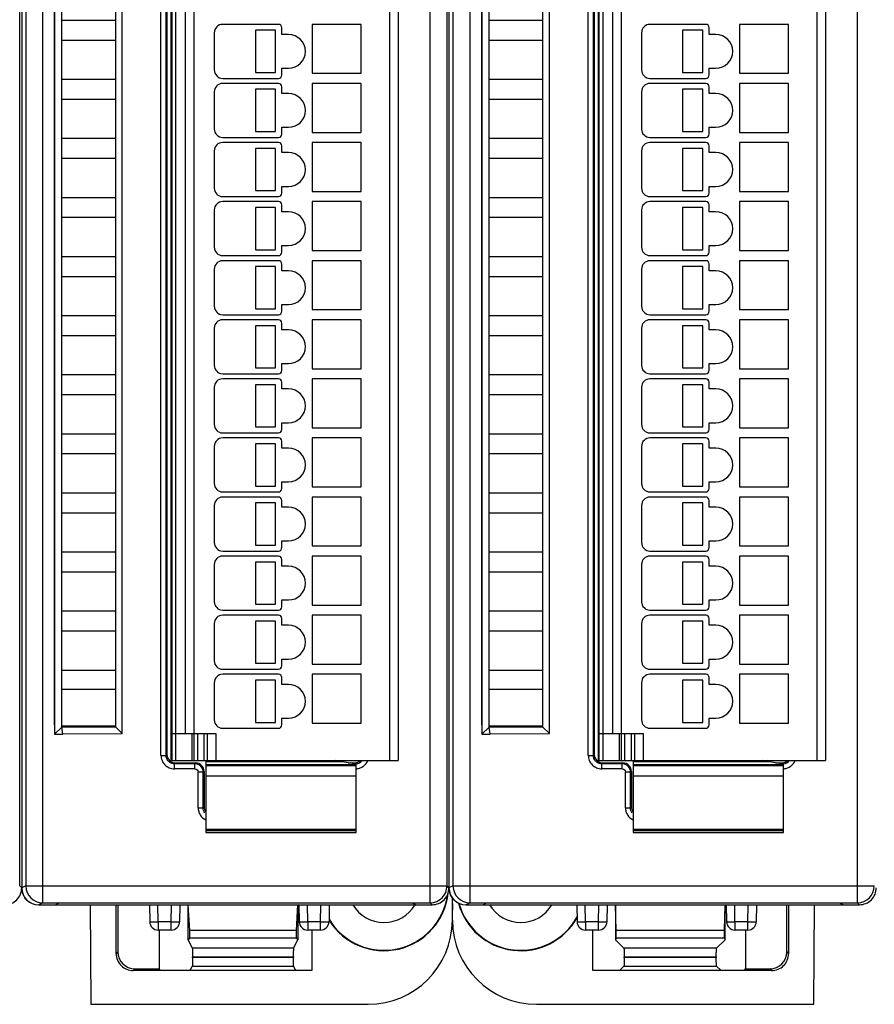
# Model space of a CAD drawing. Header units: millimetres. Extents: x 0 to 841, y 0 to 594.
# Tile 101 of 237: x 405 to 456, y 259 to 317. Entities that reach past the tile are written whole.
import ezdxf

# ---------------------------------------------------------------- set-up
doc = ezdxf.new("R2010")
doc.units = ezdxf.units.MM
doc.header["$LTSCALE"] = 46.255
doc.layers.get('0').update_dxf_attribs({"linetype": 'CONTINUOUS'})
doc.layers.add('1', color=7, linetype='CONTINUOUS')

msp = doc.modelspace()

# ---------------------------------------------------------------- linework, layer by layer
at = {"color": 9, "linetype": 'CONTINUOUS'}
for p, q in [((406.75431, 354.59619), (406.75431, 264.83197)), ((429.70066, 264.83197), (429.70066, 354.59619)), ((432.05431, 354.59619), (432.05431, 264.83197)), ((455.00066, 264.83197), (455.00066, 354.59619)), ((405.75446, 353.59623), (405.75446, 265.83193)), ((431.05446, 353.59623), (431.05446, 265.83193)), ((414.61851, 346.46408), (414.61851, 273.26408)), ((427.31851, 273.26408), (427.31851, 346.46408)), ((439.91851, 346.46408), (439.91851, 273.26408)), ((452.61851, 273.26408), (452.61851, 346.46408)), ((413.76595, 273.56103), (413.76595, 345.86713)), ((414.06577, 273.56103), (414.06577, 345.86713)), ((439.06595, 273.56103), (439.06595, 345.86713)), ((439.36577, 273.56103), (439.36577, 345.86713)), ((415.71851, 344.86408), (415.71851, 274.86408)), ((441.01851, 344.86408), (441.01851, 274.86408)), ((415.61851, 273.26408), (415.61851, 274.86408)), ((415.91851, 274.86408), (415.91851, 273.26408)), ((416.31851, 273.26408), (416.31851, 274.86408)), ((417.01851, 274.86408), (417.01851, 273.26408)), ((440.91851, 273.26408), (440.91851, 274.86408)), ((441.21851, 274.86408), (441.21851, 273.26408)), ((441.61851, 273.26408), (441.61851, 274.86408)), ((442.31851, 274.86408), (442.31851, 273.26408)), ((413.76595, 273.56103), (414.06577, 273.56103)), ((414.06577, 273.56103), (414.11851, 273.61377)), ((439.06595, 273.56103), (439.36577, 273.56103)), ((439.36577, 273.56103), (439.41851, 273.61377)), ((414.61821, 273.11408), (414.56546, 273.06133)), ((414.56546, 272.76151), (414.56546, 273.06133)), ((415.76607, 273.06133), (414.56546, 273.06133)), ((415.76607, 273.06133), (415.81882, 273.11408)), ((415.76607, 272.76151), (415.76607, 273.06133)), ((416.41851, 273.01106), (425.31851, 273.01106)), ((425.27156, 273.06133), (425.1833, 273.06133)), ((425.21882, 273.11408), (425.27156, 273.06133)), ((425.27156, 273.04768), (425.27156, 273.06133)), ((439.91821, 273.11408), (439.86546, 273.06133)), ((439.86546, 272.76151), (439.86546, 273.06133)), ((441.06607, 273.06133), (439.86546, 273.06133)), ((441.06607, 273.06133), (441.11882, 273.11408)), ((441.06607, 272.76151), (441.06607, 273.06133)), ((441.71851, 273.01106), (450.61851, 273.01106)), ((450.57156, 273.06133), (450.4833, 273.06133)), ((450.51882, 273.11408), (450.57156, 273.06133)), ((450.57156, 273.04768), (450.57156, 273.06133)), ((415.76607, 272.76151), (414.56546, 272.76151)), ((415.96595, 270.46103), (415.96595, 272.56164)), ((416.26577, 272.56164), (415.96595, 272.56164)), ((416.31851, 272.61438), (416.26577, 272.56164)), ((416.26577, 270.46103), (416.26577, 272.56164)), ((441.06607, 272.76151), (439.86546, 272.76151)), ((441.26595, 270.46103), (441.26595, 272.56164)), ((441.56577, 272.56164), (441.26595, 272.56164)), ((441.61851, 272.61438), (441.56577, 272.56164)), ((441.56577, 270.46103), (441.56577, 272.56164)), ((425.31851, 272.33465), (416.41851, 272.33465)), ((450.61851, 272.33465), (441.71851, 272.33465)), ((415.96595, 270.46103), (416.26577, 270.46103)), ((416.26577, 270.46103), (416.31851, 270.51377)), ((441.26595, 270.46103), (441.56577, 270.46103)), ((441.56577, 270.46103), (441.61851, 270.51377)), ((416.41851, 269.19409), (425.31851, 269.19409)), ((425.31851, 269.0809), (416.41851, 269.0809)), ((441.71851, 269.19409), (450.61851, 269.19409)), ((450.61851, 269.0809), (441.71851, 269.0809)), ((405.51851, 265.71403), (405.40063, 265.83199)), ((405.75446, 265.83193), (405.51851, 265.71396)), ((405.75446, 265.83193), (430.70063, 265.83193)), ((405.75462, 265.81448), (405.75454, 265.83193)), ((430.81851, 265.71403), (430.70063, 265.83199)), ((431.05446, 265.83193), (430.81851, 265.71396)), ((431.05446, 265.83193), (456.00063, 265.83193)), ((431.05462, 265.81448), (431.05454, 265.83193)), ((406.51851, 264.71408), (406.75431, 264.83197)), ((429.70066, 264.83197), (429.81856, 264.71408)), ((431.81851, 264.71408), (432.05431, 264.83197)), ((455.00066, 264.83197), (455.11856, 264.71408)), ((413.60308, 263.70572), (413.58541, 264.71408)), ((414.36786, 263.70572), (414.38546, 264.71408)), ((422.451, 263.70572), (422.43334, 264.71408)), ((423.21578, 263.70572), (423.23338, 264.71408)), ((438.90308, 263.70572), (438.88541, 264.71408)), ((439.66786, 263.70572), (439.68546, 264.71408)), ((447.751, 263.70572), (447.73334, 264.71408)), ((448.51578, 263.70572), (448.53338, 264.71408)), ((413.60302, 263.70572), (413.60302, 263.21408)), ((414.36786, 263.70572), (413.60308, 263.70572)), ((414.36788, 263.21408), (414.36788, 263.70572)), ((422.45095, 263.70572), (422.45095, 263.21408)), ((423.21578, 263.70572), (422.451, 263.70572)), ((423.2158, 263.21408), (423.2158, 263.70572)), ((438.90302, 263.70572), (438.90302, 263.21408)), ((439.66786, 263.70572), (438.90308, 263.70572)), ((439.66788, 263.21408), (439.66788, 263.70572)), ((447.75095, 263.70572), (447.75095, 263.21408)), ((448.51578, 263.70572), (447.751, 263.70572)), ((448.5158, 263.21408), (448.5158, 263.70572)), ((411.21851, 261.91823), (411.11375, 261.81347)), ((421.61511, 262.13093), (415.62192, 262.13093)), ((446.66155, 262.13093), (441.17547, 262.13093)), ((450.81851, 261.91823), (450.92328, 261.81347)), ((415.63034, 261.63014), (421.60669, 261.63267)), ((421.60669, 261.57703), (415.63034, 261.57539)), ((446.6447, 261.57766), (441.19232, 261.57429)), ((412.11314, 260.81408), (412.2179, 260.91884)), ((415.62192, 261.07659), (421.61511, 261.07659)), ((441.17547, 261.07659), (446.66155, 261.07659)), ((449.92388, 260.81408), (449.81912, 260.91884))]:
    msp.add_line(p, q, dxfattribs=at)
at = {"color": 7, "linetype": 'CONTINUOUS'}
for p, q in [((405.40063, 265.83199), (405.40063, 353.5962)), ((405.51851, 353.71409), (405.51851, 265.71403)), ((430.70063, 265.83199), (430.70063, 353.5962)), ((430.81851, 353.71409), (430.81851, 265.71403)), ((414.41851, 273.26408), (414.41851, 346.46408)), ((427.81851, 346.46408), (427.81851, 273.26408)), ((439.71851, 273.26408), (439.71851, 346.46408)), ((453.11851, 346.46408), (453.11851, 273.26408)), ((414.36851, 273.17951), (414.36851, 346.24865)), ((439.66851, 273.17951), (439.66851, 346.24865)), ((414.11851, 345.81438), (414.11851, 273.61377)), ((439.41851, 345.81438), (439.41851, 273.61377)), ((415.21851, 274.86408), (415.21851, 344.86408)), ((440.51851, 274.86408), (440.51851, 344.86408)), ((407.46851, 344.21165), (407.46851, 274.81893)), ((411.46851, 274.84771), (411.46851, 344.17872)), ((432.76851, 344.21165), (432.76851, 274.81893)), ((436.76851, 274.84771), (436.76851, 344.17872)), ((407.45566, 275.37622), (407.45566, 344.05194)), ((407.88866, 275.23422), (407.88851, 343.71408)), ((411.06437, 343.77803), (411.06437, 275.25185)), ((432.75566, 275.37622), (432.75566, 344.05194)), ((433.18866, 275.23422), (433.18851, 343.71408)), ((436.36437, 343.77803), (436.36437, 275.25185)), ((407.88851, 317.11408), (411.06451, 317.11408)), ((420.71851, 316.86408), (417.41851, 316.86408)), ((422.71851, 316.86408), (422.71851, 313.96408)), ((425.61851, 316.86408), (422.71851, 316.86408)), ((425.61851, 313.96408), (425.61851, 316.86408)), ((433.18851, 317.11408), (436.36451, 317.11408)), ((446.01851, 316.86408), (442.71851, 316.86408)), ((448.01851, 316.86408), (448.01851, 313.96408)), ((450.91851, 316.86408), (448.01851, 316.86408)), ((450.91851, 313.96408), (450.91851, 316.86408)), ((416.91851, 316.36408), (416.91851, 314.16408)), ((419.35382, 316.51408), (419.35382, 314.01408)), ((420.55382, 316.51408), (419.35382, 316.51408)), ((420.55382, 314.01408), (420.55382, 316.51408)), ((420.91851, 316.26408), (420.91851, 316.66408)), ((421.31851, 316.26408), (420.91851, 316.26408)), ((442.21851, 316.36408), (442.21851, 314.16408)), ((444.65382, 316.51408), (444.65382, 314.01408)), ((445.85382, 316.51408), (444.65382, 316.51408)), ((445.85382, 314.01408), (445.85382, 316.51408)), ((446.21851, 316.26408), (446.21851, 316.66408)), ((446.61851, 316.26408), (446.21851, 316.26408)), ((411.06451, 315.91408), (407.88851, 315.91408)), ((436.36451, 315.91408), (433.18851, 315.91408)), ((419.35382, 314.01408), (420.55382, 314.01408)), ((420.91851, 313.86408), (420.91851, 314.26408)), ((420.91851, 314.26408), (421.31851, 314.26408)), ((422.71851, 313.96408), (425.61851, 313.96408)), ((444.65382, 314.01408), (445.85382, 314.01408)), ((446.21851, 313.86408), (446.21851, 314.26408)), ((446.21851, 314.26408), (446.61851, 314.26408)), ((448.01851, 313.96408), (450.91851, 313.96408)), ((407.88851, 313.61408), (411.06451, 313.61408)), ((417.41851, 313.66408), (420.71851, 313.66408)), ((420.71851, 313.36408), (417.41851, 313.36408)), ((422.71851, 313.36408), (422.71851, 310.46408)), ((425.61851, 313.36408), (422.71851, 313.36408)), ((425.61851, 310.46408), (425.61851, 313.36408)), ((433.18851, 313.61408), (436.36451, 313.61408)), ((442.71851, 313.66408), (446.01851, 313.66408)), ((446.01851, 313.36408), (442.71851, 313.36408)), ((448.01851, 313.36408), (448.01851, 310.46408)), ((450.91851, 313.36408), (448.01851, 313.36408)), ((450.91851, 310.46408), (450.91851, 313.36408)), ((416.91851, 312.86408), (416.91851, 310.66408)), ((419.35382, 313.01408), (419.35382, 310.51408)), ((420.55382, 313.01408), (419.35382, 313.01408)), ((420.55382, 310.51408), (420.55382, 313.01408)), ((420.91851, 312.76408), (420.91851, 313.16408)), ((421.31851, 312.76408), (420.91851, 312.76408)), ((442.21851, 312.86408), (442.21851, 310.66408)), ((444.65382, 313.01408), (444.65382, 310.51408)), ((445.85382, 313.01408), (444.65382, 313.01408)), ((445.85382, 310.51408), (445.85382, 313.01408)), ((446.21851, 312.76408), (446.21851, 313.16408)), ((446.61851, 312.76408), (446.21851, 312.76408)), ((411.06451, 312.41408), (407.88851, 312.41408)), ((436.36451, 312.41408), (433.18851, 312.41408)), ((419.35382, 310.51408), (420.55382, 310.51408)), ((420.91851, 310.36408), (420.91851, 310.76408)), ((420.91851, 310.76408), (421.31851, 310.76408)), ((422.71851, 310.46408), (425.61851, 310.46408)), ((444.65382, 310.51408), (445.85382, 310.51408)), ((446.21851, 310.36408), (446.21851, 310.76408)), ((446.21851, 310.76408), (446.61851, 310.76408)), ((448.01851, 310.46408), (450.91851, 310.46408)), ((407.88851, 310.11408), (411.06451, 310.11408)), ((417.41851, 310.16408), (420.71851, 310.16408)), ((420.71851, 309.86408), (417.41851, 309.86408)), ((422.71851, 309.86408), (422.71851, 306.96408)), ((425.61851, 309.86408), (422.71851, 309.86408)), ((425.61851, 306.96408), (425.61851, 309.86408)), ((433.18851, 310.11408), (436.36451, 310.11408)), ((442.71851, 310.16408), (446.01851, 310.16408)), ((446.01851, 309.86408), (442.71851, 309.86408)), ((448.01851, 309.86408), (448.01851, 306.96408)), ((450.91851, 309.86408), (448.01851, 309.86408)), ((450.91851, 306.96408), (450.91851, 309.86408)), ((416.91851, 309.36408), (416.91851, 307.16408)), ((419.35382, 309.51408), (419.35382, 307.01408)), ((420.55382, 309.51408), (419.35382, 309.51408)), ((420.55382, 307.01408), (420.55382, 309.51408)), ((420.91851, 309.26408), (420.91851, 309.66408)), ((421.31851, 309.26408), (420.91851, 309.26408)), ((442.21851, 309.36408), (442.21851, 307.16408)), ((444.65382, 309.51408), (444.65382, 307.01408)), ((445.85382, 309.51408), (444.65382, 309.51408)), ((445.85382, 307.01408), (445.85382, 309.51408)), ((446.21851, 309.26408), (446.21851, 309.66408)), ((446.61851, 309.26408), (446.21851, 309.26408)), ((411.06451, 308.91408), (407.88851, 308.91408)), ((436.36451, 308.91408), (433.18851, 308.91408)), ((419.35382, 307.01408), (420.55382, 307.01408)), ((420.91851, 306.86408), (420.91851, 307.26408)), ((420.91851, 307.26408), (421.31851, 307.26408)), ((422.71851, 306.96408), (425.61851, 306.96408)), ((444.65382, 307.01408), (445.85382, 307.01408)), ((446.21851, 306.86408), (446.21851, 307.26408)), ((446.21851, 307.26408), (446.61851, 307.26408)), ((448.01851, 306.96408), (450.91851, 306.96408)), ((407.88851, 306.61408), (411.06451, 306.61408)), ((417.41851, 306.66408), (420.71851, 306.66408)), ((420.71851, 306.36408), (417.41851, 306.36408)), ((422.71851, 306.36408), (422.71851, 303.46408)), ((425.61851, 306.36408), (422.71851, 306.36408)), ((425.61851, 303.46408), (425.61851, 306.36408)), ((433.18851, 306.61408), (436.36451, 306.61408)), ((442.71851, 306.66408), (446.01851, 306.66408)), ((446.01851, 306.36408), (442.71851, 306.36408)), ((448.01851, 306.36408), (448.01851, 303.46408)), ((450.91851, 306.36408), (448.01851, 306.36408)), ((450.91851, 303.46408), (450.91851, 306.36408)), ((416.91851, 305.86408), (416.91851, 303.66408)), ((419.35382, 306.01408), (419.35382, 303.51408)), ((420.55382, 306.01408), (419.35382, 306.01408)), ((420.55382, 303.51408), (420.55382, 306.01408)), ((420.91851, 305.76408), (420.91851, 306.16408)), ((421.31851, 305.76408), (420.91851, 305.76408)), ((442.21851, 305.86408), (442.21851, 303.66408)), ((444.65382, 306.01408), (444.65382, 303.51408)), ((445.85382, 306.01408), (444.65382, 306.01408)), ((445.85382, 303.51408), (445.85382, 306.01408)), ((446.21851, 305.76408), (446.21851, 306.16408)), ((446.61851, 305.76408), (446.21851, 305.76408)), ((411.06451, 305.41408), (407.88851, 305.41408)), ((436.36451, 305.41408), (433.18851, 305.41408)), ((419.35382, 303.51408), (420.55382, 303.51408)), ((420.91851, 303.36408), (420.91851, 303.76408)), ((420.91851, 303.76408), (421.31851, 303.76408)), ((422.71851, 303.46408), (425.61851, 303.46408)), ((444.65382, 303.51408), (445.85382, 303.51408)), ((446.21851, 303.36408), (446.21851, 303.76408)), ((446.21851, 303.76408), (446.61851, 303.76408)), ((448.01851, 303.46408), (450.91851, 303.46408)), ((407.88851, 303.11408), (411.06451, 303.11408)), ((417.41851, 303.16408), (420.71851, 303.16408)), ((420.71851, 302.86408), (417.41851, 302.86408)), ((422.71851, 302.86408), (422.71851, 299.96408)), ((425.61851, 302.86408), (422.71851, 302.86408)), ((425.61851, 299.96408), (425.61851, 302.86408)), ((433.18851, 303.11408), (436.36451, 303.11408)), ((442.71851, 303.16408), (446.01851, 303.16408)), ((446.01851, 302.86408), (442.71851, 302.86408)), ((448.01851, 302.86408), (448.01851, 299.96408)), ((450.91851, 302.86408), (448.01851, 302.86408)), ((450.91851, 299.96408), (450.91851, 302.86408)), ((416.91851, 302.36408), (416.91851, 300.16408)), ((419.35382, 302.51408), (419.35382, 300.01408)), ((420.55382, 302.51408), (419.35382, 302.51408)), ((420.55382, 300.01408), (420.55382, 302.51408)), ((420.91851, 302.26408), (420.91851, 302.66408)), ((421.31851, 302.26408), (420.91851, 302.26408)), ((442.21851, 302.36408), (442.21851, 300.16408)), ((444.65382, 302.51408), (444.65382, 300.01408)), ((445.85382, 302.51408), (444.65382, 302.51408)), ((445.85382, 300.01408), (445.85382, 302.51408)), ((446.21851, 302.26408), (446.21851, 302.66408)), ((446.61851, 302.26408), (446.21851, 302.26408)), ((411.06451, 301.91408), (407.88851, 301.91408)), ((436.36451, 301.91408), (433.18851, 301.91408)), ((419.35382, 300.01408), (420.55382, 300.01408)), ((420.91851, 299.86408), (420.91851, 300.26408)), ((420.91851, 300.26408), (421.31851, 300.26408)), ((422.71851, 299.96408), (425.61851, 299.96408)), ((444.65382, 300.01408), (445.85382, 300.01408)), ((446.21851, 299.86408), (446.21851, 300.26408)), ((446.21851, 300.26408), (446.61851, 300.26408)), ((448.01851, 299.96408), (450.91851, 299.96408)), ((407.88851, 299.61408), (411.06451, 299.61408)), ((417.41851, 299.66408), (420.71851, 299.66408)), ((420.71851, 299.36408), (417.41851, 299.36408)), ((422.71851, 299.36408), (422.71851, 296.46408)), ((425.61851, 299.36408), (422.71851, 299.36408)), ((425.61851, 296.46408), (425.61851, 299.36408)), ((433.18851, 299.61408), (436.36451, 299.61408)), ((442.71851, 299.66408), (446.01851, 299.66408)), ((446.01851, 299.36408), (442.71851, 299.36408)), ((448.01851, 299.36408), (448.01851, 296.46408)), ((450.91851, 299.36408), (448.01851, 299.36408)), ((450.91851, 296.46408), (450.91851, 299.36408)), ((416.91851, 298.86408), (416.91851, 296.66408)), ((419.35382, 299.01408), (419.35382, 296.51408)), ((420.55382, 299.01408), (419.35382, 299.01408)), ((420.55382, 296.51408), (420.55382, 299.01408)), ((420.91851, 298.76408), (420.91851, 299.16408)), ((421.31851, 298.76408), (420.91851, 298.76408)), ((442.21851, 298.86408), (442.21851, 296.66408)), ((444.65382, 299.01408), (444.65382, 296.51408)), ((445.85382, 299.01408), (444.65382, 299.01408)), ((445.85382, 296.51408), (445.85382, 299.01408)), ((446.21851, 298.76408), (446.21851, 299.16408)), ((446.61851, 298.76408), (446.21851, 298.76408)), ((411.06451, 298.41408), (407.88851, 298.41408)), ((436.36451, 298.41408), (433.18851, 298.41408)), ((419.35382, 296.51408), (420.55382, 296.51408)), ((420.91851, 296.36408), (420.91851, 296.76408)), ((420.91851, 296.76408), (421.31851, 296.76408)), ((422.71851, 296.46408), (425.61851, 296.46408)), ((444.65382, 296.51408), (445.85382, 296.51408)), ((446.21851, 296.36408), (446.21851, 296.76408)), ((446.21851, 296.76408), (446.61851, 296.76408)), ((448.01851, 296.46408), (450.91851, 296.46408)), ((407.88851, 296.11408), (411.06451, 296.11408)), ((417.41851, 296.16408), (420.71851, 296.16408)), ((420.71851, 295.86408), (417.41851, 295.86408)), ((422.71851, 295.86408), (422.71851, 292.96408)), ((425.61851, 295.86408), (422.71851, 295.86408)), ((425.61851, 292.96408), (425.61851, 295.86408)), ((433.18851, 296.11408), (436.36451, 296.11408)), ((442.71851, 296.16408), (446.01851, 296.16408)), ((446.01851, 295.86408), (442.71851, 295.86408)), ((448.01851, 295.86408), (448.01851, 292.96408)), ((450.91851, 295.86408), (448.01851, 295.86408)), ((450.91851, 292.96408), (450.91851, 295.86408)), ((416.91851, 295.36408), (416.91851, 293.16408)), ((419.35382, 295.51408), (419.35382, 293.01408)), ((420.55382, 295.51408), (419.35382, 295.51408)), ((420.55382, 293.01408), (420.55382, 295.51408)), ((420.91851, 295.26408), (420.91851, 295.66408)), ((421.31851, 295.26408), (420.91851, 295.26408)), ((442.21851, 295.36408), (442.21851, 293.16408)), ((444.65382, 295.51408), (444.65382, 293.01408)), ((445.85382, 295.51408), (444.65382, 295.51408)), ((445.85382, 293.01408), (445.85382, 295.51408)), ((446.21851, 295.26408), (446.21851, 295.66408)), ((446.61851, 295.26408), (446.21851, 295.26408)), ((411.06451, 294.91408), (407.88851, 294.91408)), ((436.36451, 294.91408), (433.18851, 294.91408)), ((419.35382, 293.01408), (420.55382, 293.01408)), ((420.91851, 292.86408), (420.91851, 293.26408)), ((420.91851, 293.26408), (421.31851, 293.26408)), ((422.71851, 292.96408), (425.61851, 292.96408)), ((444.65382, 293.01408), (445.85382, 293.01408)), ((446.21851, 292.86408), (446.21851, 293.26408)), ((446.21851, 293.26408), (446.61851, 293.26408)), ((448.01851, 292.96408), (450.91851, 292.96408)), ((407.88851, 292.61408), (411.06451, 292.61408)), ((417.41851, 292.66408), (420.71851, 292.66408)), ((420.71851, 292.36408), (417.41851, 292.36408)), ((422.71851, 292.36408), (422.71851, 289.46408)), ((425.61851, 292.36408), (422.71851, 292.36408)), ((425.61851, 289.46408), (425.61851, 292.36408)), ((433.18851, 292.61408), (436.36451, 292.61408)), ((442.71851, 292.66408), (446.01851, 292.66408)), ((446.01851, 292.36408), (442.71851, 292.36408)), ((448.01851, 292.36408), (448.01851, 289.46408)), ((450.91851, 292.36408), (448.01851, 292.36408)), ((450.91851, 289.46408), (450.91851, 292.36408)), ((416.91851, 291.86408), (416.91851, 289.66408)), ((419.35382, 292.01408), (419.35382, 289.51408)), ((420.55382, 292.01408), (419.35382, 292.01408)), ((420.55382, 289.51408), (420.55382, 292.01408)), ((420.91851, 291.76408), (420.91851, 292.16408)), ((421.31851, 291.76408), (420.91851, 291.76408)), ((442.21851, 291.86408), (442.21851, 289.66408)), ((444.65382, 292.01408), (444.65382, 289.51408)), ((445.85382, 292.01408), (444.65382, 292.01408)), ((445.85382, 289.51408), (445.85382, 292.01408)), ((446.21851, 291.76408), (446.21851, 292.16408)), ((446.61851, 291.76408), (446.21851, 291.76408)), ((411.06451, 291.41408), (407.88851, 291.41408)), ((436.36451, 291.41408), (433.18851, 291.41408)), ((419.35382, 289.51408), (420.55382, 289.51408)), ((420.91851, 289.36408), (420.91851, 289.76408)), ((420.91851, 289.76408), (421.31851, 289.76408)), ((422.71851, 289.46408), (425.61851, 289.46408)), ((444.65382, 289.51408), (445.85382, 289.51408)), ((446.21851, 289.36408), (446.21851, 289.76408)), ((446.21851, 289.76408), (446.61851, 289.76408)), ((448.01851, 289.46408), (450.91851, 289.46408)), ((407.88851, 289.11408), (411.06451, 289.11408)), ((417.41851, 289.16408), (420.71851, 289.16408)), ((420.71851, 288.86408), (417.41851, 288.86408)), ((422.71851, 288.86408), (422.71851, 285.96408)), ((425.61851, 288.86408), (422.71851, 288.86408)), ((425.61851, 285.96408), (425.61851, 288.86408)), ((433.18851, 289.11408), (436.36451, 289.11408)), ((442.71851, 289.16408), (446.01851, 289.16408)), ((446.01851, 288.86408), (442.71851, 288.86408)), ((448.01851, 288.86408), (448.01851, 285.96408)), ((450.91851, 288.86408), (448.01851, 288.86408)), ((450.91851, 285.96408), (450.91851, 288.86408)), ((416.91851, 288.36408), (416.91851, 286.16408)), ((419.35382, 288.51408), (419.35382, 286.01408)), ((420.55382, 288.51408), (419.35382, 288.51408)), ((420.55382, 286.01408), (420.55382, 288.51408)), ((420.91851, 288.26408), (420.91851, 288.66408)), ((421.31851, 288.26408), (420.91851, 288.26408)), ((442.21851, 288.36408), (442.21851, 286.16408)), ((444.65382, 288.51408), (444.65382, 286.01408)), ((445.85382, 288.51408), (444.65382, 288.51408)), ((445.85382, 286.01408), (445.85382, 288.51408)), ((446.21851, 288.26408), (446.21851, 288.66408)), ((446.61851, 288.26408), (446.21851, 288.26408)), ((411.06451, 287.91408), (407.88851, 287.91408)), ((436.36451, 287.91408), (433.18851, 287.91408)), ((419.35382, 286.01408), (420.55382, 286.01408)), ((420.91851, 285.86408), (420.91851, 286.26408)), ((420.91851, 286.26408), (421.31851, 286.26408)), ((422.71851, 285.96408), (425.61851, 285.96408)), ((444.65382, 286.01408), (445.85382, 286.01408)), ((446.21851, 285.86408), (446.21851, 286.26408)), ((446.21851, 286.26408), (446.61851, 286.26408)), ((448.01851, 285.96408), (450.91851, 285.96408)), ((407.88851, 285.61408), (411.06451, 285.61408)), ((417.41851, 285.66408), (420.71851, 285.66408)), ((420.71851, 285.36408), (417.41851, 285.36408)), ((422.71851, 285.36408), (422.71851, 282.46408)), ((425.61851, 285.36408), (422.71851, 285.36408)), ((425.61851, 282.46408), (425.61851, 285.36408)), ((433.18851, 285.61408), (436.36451, 285.61408)), ((442.71851, 285.66408), (446.01851, 285.66408)), ((446.01851, 285.36408), (442.71851, 285.36408)), ((448.01851, 285.36408), (448.01851, 282.46408)), ((450.91851, 285.36408), (448.01851, 285.36408)), ((450.91851, 282.46408), (450.91851, 285.36408)), ((416.91851, 284.86408), (416.91851, 282.66408)), ((419.35382, 285.01408), (419.35382, 282.51408)), ((420.55382, 285.01408), (419.35382, 285.01408)), ((420.55382, 282.51408), (420.55382, 285.01408)), ((420.91851, 284.76408), (420.91851, 285.16408)), ((421.31851, 284.76408), (420.91851, 284.76408)), ((442.21851, 284.86408), (442.21851, 282.66408)), ((444.65382, 285.01408), (444.65382, 282.51408)), ((445.85382, 285.01408), (444.65382, 285.01408)), ((445.85382, 282.51408), (445.85382, 285.01408)), ((446.21851, 284.76408), (446.21851, 285.16408)), ((446.61851, 284.76408), (446.21851, 284.76408)), ((411.06451, 284.41408), (407.88851, 284.41408)), ((436.36451, 284.41408), (433.18851, 284.41408)), ((419.35382, 282.51408), (420.55382, 282.51408)), ((420.91851, 282.36408), (420.91851, 282.76408)), ((420.91851, 282.76408), (421.31851, 282.76408)), ((422.71851, 282.46408), (425.61851, 282.46408)), ((444.65382, 282.51408), (445.85382, 282.51408)), ((446.21851, 282.36408), (446.21851, 282.76408)), ((446.21851, 282.76408), (446.61851, 282.76408)), ((448.01851, 282.46408), (450.91851, 282.46408)), ((407.88851, 282.11408), (411.06451, 282.11408)), ((417.41851, 282.16408), (420.71851, 282.16408)), ((420.71851, 281.86408), (417.41851, 281.86408)), ((422.71851, 281.86408), (422.71851, 278.96408)), ((425.61851, 281.86408), (422.71851, 281.86408)), ((425.61851, 278.96408), (425.61851, 281.86408)), ((433.18851, 282.11408), (436.36451, 282.11408)), ((442.71851, 282.16408), (446.01851, 282.16408)), ((446.01851, 281.86408), (442.71851, 281.86408)), ((448.01851, 281.86408), (448.01851, 278.96408)), ((450.91851, 281.86408), (448.01851, 281.86408)), ((450.91851, 278.96408), (450.91851, 281.86408)), ((416.91851, 281.36408), (416.91851, 279.16408)), ((419.35382, 281.51408), (419.35382, 279.01408)), ((420.55382, 281.51408), (419.35382, 281.51408)), ((420.55382, 279.01408), (420.55382, 281.51408)), ((420.91851, 281.26408), (420.91851, 281.66408)), ((421.31851, 281.26408), (420.91851, 281.26408)), ((442.21851, 281.36408), (442.21851, 279.16408)), ((444.65382, 281.51408), (444.65382, 279.01408)), ((445.85382, 281.51408), (444.65382, 281.51408)), ((445.85382, 279.01408), (445.85382, 281.51408)), ((446.21851, 281.26408), (446.21851, 281.66408)), ((446.61851, 281.26408), (446.21851, 281.26408)), ((411.06451, 280.91408), (407.88851, 280.91408)), ((436.36451, 280.91408), (433.18851, 280.91408)), ((419.35382, 279.01408), (420.55382, 279.01408)), ((420.91851, 278.86408), (420.91851, 279.26408)), ((420.91851, 279.26408), (421.31851, 279.26408)), ((422.71851, 278.96408), (425.61851, 278.96408)), ((444.65382, 279.01408), (445.85382, 279.01408)), ((446.21851, 278.86408), (446.21851, 279.26408)), ((446.21851, 279.26408), (446.61851, 279.26408)), ((448.01851, 278.96408), (450.91851, 278.96408)), ((407.88851, 278.61408), (411.06451, 278.61408)), ((417.41851, 278.66408), (420.71851, 278.66408)), ((420.71851, 278.36408), (417.41851, 278.36408)), ((422.71851, 278.36408), (422.71851, 275.46408)), ((425.61851, 278.36408), (422.71851, 278.36408)), ((425.61851, 275.46408), (425.61851, 278.36408)), ((433.18851, 278.61408), (436.36451, 278.61408)), ((442.71851, 278.66408), (446.01851, 278.66408)), ((446.01851, 278.36408), (442.71851, 278.36408)), ((448.01851, 278.36408), (448.01851, 275.46408)), ((450.91851, 278.36408), (448.01851, 278.36408)), ((450.91851, 275.46408), (450.91851, 278.36408)), ((416.91851, 277.86408), (416.91851, 275.66408)), ((419.35382, 278.01408), (419.35382, 275.51408)), ((420.55382, 278.01408), (419.35382, 278.01408)), ((420.55382, 275.51408), (420.55382, 278.01408)), ((420.91851, 277.76408), (420.91851, 278.16408)), ((421.31851, 277.76408), (420.91851, 277.76408)), ((442.21851, 277.86408), (442.21851, 275.66408)), ((444.65382, 278.01408), (444.65382, 275.51408)), ((445.85382, 278.01408), (444.65382, 278.01408)), ((445.85382, 275.51408), (445.85382, 278.01408)), ((446.21851, 277.76408), (446.21851, 278.16408)), ((446.61851, 277.76408), (446.21851, 277.76408)), ((411.06451, 277.46408), (407.88851, 277.46408)), ((436.36451, 277.46408), (433.18851, 277.46408)), ((407.46851, 275.38908), (407.45566, 275.37622)), ((407.46851, 275.37622), (407.45566, 275.37622)), ((407.88851, 275.31408), (411.06451, 275.31408)), ((419.35382, 275.51408), (420.55382, 275.51408)), ((420.91851, 275.36408), (420.91851, 275.76408)), ((420.91851, 275.76408), (421.31851, 275.76408)), ((422.71851, 275.46408), (425.61851, 275.46408)), ((432.76851, 275.38908), (432.75566, 275.37622)), ((432.76851, 275.37622), (432.75566, 275.37622)), ((433.18851, 275.31408), (436.36451, 275.31408)), ((444.65382, 275.51408), (445.85382, 275.51408)), ((446.21851, 275.36408), (446.21851, 275.76408)), ((446.21851, 275.76408), (446.61851, 275.76408)), ((448.01851, 275.46408), (450.91851, 275.46408)), ((407.46786, 274.81828), (407.9513, 274.81408)), ((407.46851, 274.81893), (407.88866, 275.23422)), ((407.88866, 275.23422), (411.06412, 275.25012)), ((407.9513, 274.81408), (407.88866, 275.23422)), ((411.46851, 274.84465), (407.9513, 274.81408)), ((411.06437, 275.25185), (411.46851, 274.84771)), ((414.41851, 274.86408), (417.01851, 274.86408)), ((415.71851, 274.86408), (415.71851, 273.26408)), ((416.51851, 273.26408), (416.51851, 274.86408)), ((417.41851, 275.16408), (420.71851, 275.16408)), ((432.76786, 274.81828), (433.2513, 274.81408)), ((432.76851, 274.81893), (433.18866, 275.23422)), ((433.18866, 275.23422), (436.36412, 275.25012)), ((433.2513, 274.81408), (433.18866, 275.23422)), ((436.76851, 274.84465), (433.2513, 274.81408)), ((436.36437, 275.25185), (436.76851, 274.84771)), ((439.71851, 274.86408), (442.31851, 274.86408)), ((441.01851, 274.86408), (441.01851, 273.26408)), ((441.81851, 273.26408), (441.81851, 274.86408)), ((442.71851, 275.16408), (446.01851, 275.16408)), ((414.36851, 273.41408), (414.41851, 273.41408)), ((414.41851, 273.26408), (427.81851, 273.26408)), ((414.61821, 273.11408), (415.81882, 273.11408)), ((416.41851, 273.26408), (416.41851, 268.99259)), ((424.48632, 273.16915), (416.41851, 273.16915)), ((416.41851, 272.96408), (425.31851, 272.96408)), ((425.31851, 273.04041), (424.48632, 273.16915)), ((424.84234, 273.11408), (425.21882, 273.11408)), ((425.31851, 272.97867), (425.31851, 273.04041)), ((425.31851, 268.99259), (425.31851, 272.96407)), ((439.66851, 273.41408), (439.71851, 273.41408)), ((439.71851, 273.26408), (453.11851, 273.26408)), ((439.91821, 273.11408), (441.11882, 273.11408)), ((441.71851, 273.26408), (441.71851, 268.99259)), ((449.78632, 273.16915), (441.71851, 273.16915)), ((441.71851, 272.96408), (450.61851, 272.96408)), ((450.61851, 273.04041), (449.78632, 273.16915)), ((450.14234, 273.11408), (450.51882, 273.11408)), ((450.61851, 272.97867), (450.61851, 273.04041)), ((450.61851, 268.99259), (450.61851, 272.96407)), ((416.31851, 272.61438), (416.31851, 270.51377)), ((441.61851, 272.61438), (441.61851, 270.51377)), ((416.41851, 268.99249), (425.31851, 268.99249)), ((441.71851, 268.99249), (450.61851, 268.99249)), ((406.75431, 264.83197), (429.70066, 264.83197)), ((407.51851, 264.71408), (407.74059, 264.82313)), ((428.66488, 264.81408), (407.72216, 264.81408)), ((428.64645, 264.82313), (428.86851, 264.71408)), ((431.01851, 263.80332), (431.01851, 265.11588)), ((432.05431, 264.83197), (455.00066, 264.83197)), ((432.81851, 264.71408), (433.04059, 264.82313)), ((453.96488, 264.81408), (433.02216, 264.81408)), ((453.94645, 264.82313), (454.16851, 264.71408)), ((406.51851, 264.71408), (429.81856, 264.71408)), ((409.58257, 264.71408), (409.60832, 258.81408)), ((411.11375, 261.81347), (411.11375, 264.71408)), ((411.21851, 264.71408), (411.21851, 261.91823)), ((413.08549, 264.71408), (413.1031, 263.70535)), ((414.88541, 264.71408), (414.8678, 263.70535)), ((415.36851, 262.63789), (415.36851, 264.71408)), ((415.47677, 263.19032), (415.3846, 264.71408)), ((421.85242, 264.71408), (421.76026, 263.19032)), ((421.86851, 264.71408), (421.86851, 262.63789)), ((421.93341, 264.71408), (421.95102, 263.70535)), ((423.73334, 264.71408), (423.71573, 263.70535)), ((431.81851, 264.71408), (455.11856, 264.71408)), ((438.38549, 264.71408), (438.4031, 263.70535)), ((440.18541, 264.71408), (440.1678, 263.70535)), ((440.66851, 264.71408), (440.66851, 262.63789)), ((440.72262, 263.19032), (440.67656, 264.71408)), ((447.16047, 264.71408), (447.1144, 263.19032)), ((447.16851, 262.63789), (447.16851, 264.71408)), ((447.23341, 264.71408), (447.25102, 263.70535)), ((449.03334, 264.71408), (449.01573, 263.70535)), ((450.81851, 261.91823), (450.81851, 264.71408)), ((450.92328, 264.71408), (450.92328, 261.81347)), ((452.42871, 258.81408), (452.45445, 264.71408)), ((414.3673, 263.21408), (413.60302, 263.21408)), ((413.66851, 260.91884), (413.66851, 263.21408)), ((415.47677, 262.74614), (415.47677, 263.19032)), ((421.76026, 263.19032), (415.47677, 263.19032)), ((421.76026, 263.19032), (421.76026, 262.74614)), ((423.2158, 263.21408), (422.45153, 263.21408)), ((422.69396, 263.21408), (422.69396, 260.81408)), ((439.6673, 263.21408), (438.90302, 263.21408)), ((439.34306, 260.81408), (439.34306, 263.21408)), ((440.72262, 262.74614), (440.72262, 263.19032)), ((447.1144, 263.19032), (440.72262, 263.19032)), ((447.1144, 263.19032), (447.1144, 262.74614)), ((448.5158, 263.21408), (447.75153, 263.21408)), ((448.36851, 263.21408), (448.36851, 260.91884)), ((415.47677, 262.74614), (415.36851, 262.63789)), ((415.36851, 262.63789), (415.62192, 262.13093)), ((415.47677, 262.74614), (421.76026, 262.74614)), ((421.61511, 262.13093), (421.86851, 262.63789)), ((421.76026, 262.74614), (421.86851, 262.63789)), ((440.72262, 262.74614), (440.66851, 262.63789)), ((440.66851, 262.63789), (441.17547, 262.13093)), ((440.72262, 262.74614), (447.1144, 262.74614)), ((446.66155, 262.13093), (447.16851, 262.63789)), ((447.1144, 262.74614), (447.16851, 262.63789)), ((415.63034, 261.57539), (415.63034, 261.63014)), ((421.60669, 261.63267), (421.60669, 261.57703)), ((441.19232, 261.62928), (446.6447, 261.63463)), ((441.19232, 261.57429), (441.19232, 261.62928)), ((446.6447, 261.63463), (446.6447, 261.57766)), ((422.69396, 260.81408), (412.11314, 260.81408)), ((412.2179, 260.91884), (413.66851, 260.91884)), ((413.72088, 260.81408), (413.66851, 260.91884)), ((415.4907, 260.81408), (415.62192, 261.07659)), ((421.74633, 260.81408), (421.61511, 261.0766)), ((449.92388, 260.81408), (439.34306, 260.81408)), ((441.17547, 261.07659), (440.91296, 260.81408)), ((446.92407, 260.81408), (446.66155, 261.07659)), ((448.31615, 260.81408), (448.36851, 260.91884)), ((448.36851, 260.91884), (449.81912, 260.91884)), ((409.60832, 258.81408), (426.02927, 258.81408)), ((436.00775, 258.81408), (452.42871, 258.81408))]:
    msp.add_line(p, q, dxfattribs=at)
for centre, radius, start, end in [((417.41851, 316.36408), 0.5, 90, 180), ((420.71851, 316.66408), 0.2, 0, 90), ((442.71851, 316.36408), 0.5, 90, 180), ((446.01851, 316.66408), 0.2, 0, 90), ((421.31851, 315.26408), 1, 270, 90), ((446.61851, 315.26408), 1, 270, 90), ((417.41851, 314.16408), 0.5, 180, 270), ((420.71851, 313.86408), 0.2, 270, 360), ((442.71851, 314.16408), 0.5, 180, 270), ((446.01851, 313.86408), 0.2, 270, 360), ((417.41851, 312.86408), 0.5, 90, 180), ((420.71851, 313.16408), 0.2, 0, 90), ((442.71851, 312.86408), 0.5, 90, 180), ((446.01851, 313.16408), 0.2, 0, 90), ((421.31851, 311.76408), 1, 270, 90), ((446.61851, 311.76408), 1, 270, 90), ((417.41851, 310.66408), 0.5, 180, 270), ((420.71851, 310.36408), 0.2, 270, 360), ((442.71851, 310.66408), 0.5, 180, 270), ((446.01851, 310.36408), 0.2, 270, 360), ((417.41851, 309.36408), 0.5, 90, 180), ((420.71851, 309.66408), 0.2, 0, 90), ((442.71851, 309.36408), 0.5, 90, 180), ((446.01851, 309.66408), 0.2, 0, 90), ((421.31851, 308.26408), 1, 270, 90), ((446.61851, 308.26408), 1, 270, 90), ((417.41851, 307.16408), 0.5, 180, 270), ((420.71851, 306.86408), 0.2, 270, 360), ((442.71851, 307.16408), 0.5, 180, 270), ((446.01851, 306.86408), 0.2, 270, 360), ((417.41851, 305.86408), 0.5, 90, 180), ((420.71851, 306.16408), 0.2, 0, 90), ((442.71851, 305.86408), 0.5, 90, 180), ((446.01851, 306.16408), 0.2, 0, 90), ((421.31851, 304.76408), 1, 270, 90), ((446.61851, 304.76408), 1, 270, 90), ((417.41851, 303.66408), 0.5, 180, 270), ((420.71851, 303.36408), 0.2, 270, 360), ((442.71851, 303.66408), 0.5, 180, 270), ((446.01851, 303.36408), 0.2, 270, 360), ((417.41851, 302.36408), 0.5, 90, 180), ((420.71851, 302.66408), 0.2, 0, 90), ((442.71851, 302.36408), 0.5, 90, 180), ((446.01851, 302.66408), 0.2, 0, 90), ((421.31851, 301.26408), 1, 270, 90), ((446.61851, 301.26408), 1, 270, 90), ((417.41851, 300.16408), 0.5, 180, 270), ((420.71851, 299.86408), 0.2, 270, 360), ((442.71851, 300.16408), 0.5, 180, 270), ((446.01851, 299.86408), 0.2, 270, 360), ((417.41851, 298.86408), 0.5, 90, 180), ((420.71851, 299.16408), 0.2, 0, 90), ((442.71851, 298.86408), 0.5, 90, 180), ((446.01851, 299.16408), 0.2, 0, 90), ((421.31851, 297.76408), 1, 270, 90), ((446.61851, 297.76408), 1, 270, 90), ((417.41851, 296.66408), 0.5, 180, 270), ((420.71851, 296.36408), 0.2, 270, 360), ((442.71851, 296.66408), 0.5, 180, 270), ((446.01851, 296.36408), 0.2, 270, 360), ((417.41851, 295.36408), 0.5, 90, 180), ((420.71851, 295.66408), 0.2, 0, 90), ((442.71851, 295.36408), 0.5, 90, 180), ((446.01851, 295.66408), 0.2, 0, 90), ((421.31851, 294.26408), 1, 270, 90), ((446.61851, 294.26408), 1, 270, 90), ((417.41851, 293.16408), 0.5, 180, 270), ((420.71851, 292.86408), 0.2, 270, 360), ((442.71851, 293.16408), 0.5, 180, 270), ((446.01851, 292.86408), 0.2, 270, 360), ((417.41851, 291.86408), 0.5, 90, 180), ((420.71851, 292.16408), 0.2, 0, 90), ((442.71851, 291.86408), 0.5, 90, 180), ((446.01851, 292.16408), 0.2, 0, 90), ((421.31851, 290.76408), 1, 270, 90), ((446.61851, 290.76408), 1, 270, 90), ((417.41851, 289.66408), 0.5, 180, 270), ((420.71851, 289.36408), 0.2, 270, 360), ((442.71851, 289.66408), 0.5, 180, 270), ((446.01851, 289.36408), 0.2, 270, 360), ((417.41851, 288.36408), 0.5, 90, 180), ((420.71851, 288.66408), 0.2, 0, 90), ((442.71851, 288.36408), 0.5, 90, 180), ((446.01851, 288.66408), 0.2, 0, 90), ((421.31851, 287.26408), 1, 270, 90), ((446.61851, 287.26408), 1, 270, 90), ((417.41851, 286.16408), 0.5, 180, 270), ((420.71851, 285.86408), 0.2, 270, 360), ((442.71851, 286.16408), 0.5, 180, 270), ((446.01851, 285.86408), 0.2, 270, 360), ((417.41851, 284.86408), 0.5, 90, 180), ((420.71851, 285.16408), 0.2, 0, 90), ((442.71851, 284.86408), 0.5, 90, 180), ((446.01851, 285.16408), 0.2, 0, 90), ((421.31851, 283.76408), 1, 270, 90), ((446.61851, 283.76408), 1, 270, 90), ((417.41851, 282.66408), 0.5, 180, 270), ((420.71851, 282.36408), 0.2, 270, 360), ((442.71851, 282.66408), 0.5, 180, 270), ((446.01851, 282.36408), 0.2, 270, 360), ((417.41851, 281.36408), 0.5, 90, 180), ((420.71851, 281.66408), 0.2, 0, 90), ((442.71851, 281.36408), 0.5, 90, 180), ((446.01851, 281.66408), 0.2, 0, 90), ((421.31851, 280.26408), 1, 270, 90), ((446.61851, 280.26408), 1, 270, 90), ((417.41851, 279.16408), 0.5, 180, 270), ((420.71851, 278.86408), 0.2, 270, 360), ((442.71851, 279.16408), 0.5, 180, 270), ((446.01851, 278.86408), 0.2, 270, 360), ((417.41851, 277.86408), 0.5, 90, 180), ((420.71851, 278.16408), 0.2, 0, 90), ((442.71851, 277.86408), 0.5, 90, 180), ((446.01851, 278.16408), 0.2, 0, 90), ((421.31851, 276.76408), 1, 270, 90), ((446.61851, 276.76408), 1, 270, 90), ((417.41851, 275.66408), 0.5, 180, 270), ((420.71851, 275.36408), 0.2, 270, 360), ((442.71851, 275.66408), 0.5, 180, 270), ((446.01851, 275.36408), 0.2, 270, 360), ((404.5186, 265.71395), 0.99987, 269.9976534, 0.0020139), ((406.50941, 265.71408), 1, 185.2877404, 270), ((426.96851, 265.81408), 3.82444, 212.3416736, 353.8163314), ((429.8186, 265.71395), 0.99987, 269.9976534, 0.0020139), ((431.80941, 265.71408), 1, 185.2877404, 270), ((455.1186, 265.71395), 0.99987, 269.9976534, 0.0020139), ((426.96851, 265.81408), 3.8, 211.1451916, 352.3565619), ((435.06851, 265.81408), 3.82444, 195.184872, 330.639149), ((435.06851, 265.81408), 3.8, 195.5102464, 331.2498015), ((426.96851, 265.81408), 2.15, 210.7901923, 329.2098077), ((456.69803, 264.41047), 25.67952, 179.1477278, 180.0236556), ((435.06851, 265.81408), 2.15, 210.7901923, 329.2098077), ((413.60302, 263.71408), 0.5, 180.9999985, 269.9999232), ((414.36788, 263.71408), 0.5, 270.0000856, 359.0000398), ((422.45095, 263.71408), 0.5, 180.9999619, 270.0000053), ((423.2158, 263.71408), 0.5, 270, 358.9999999), ((438.90302, 263.71408), 0.5, 180.9999985, 269.9999232), ((439.66788, 263.71408), 0.5, 270.0000856, 359.0000398), ((447.75095, 263.71408), 0.5, 180.9999619, 270.0000053), ((448.5158, 263.71408), 0.5, 270, 358.9999999), ((412.11299, 261.81332), 0.99925, 179.9908945, 270.0091056), ((449.92404, 261.81331), 0.99924, 269.9888598, 0.0111405)]:
    msp.add_arc(centre, radius, start, end, dxfattribs=at)
at = {"color": 9, "linetype": 'CONTINUOUS'}
for centre, radius, start, end in [((415.76586, 272.5621), 0.49923, 44.9436521, 89.9761158), ((425.2719, 273.56187), 0.50054, 269.9614659, 274.9576196), ((425.27255, 273.5592), 0.49782, 274.9101883, 323.6203642), ((441.06586, 272.5621), 0.49923, 44.9436521, 89.9761158), ((450.5719, 273.56187), 0.50054, 269.9614659, 274.9576196), ((450.57255, 273.5592), 0.49782, 274.9101883, 323.6203642), ((415.76577, 272.56111), 0.5, 0.0603841, 45.0169753), ((425.25872, 273.6677), 0.90624, 273.7869817, 276.3562201), ((441.06577, 272.56111), 0.5, 0.0603841, 45.0169753), ((450.55872, 273.6677), 0.90624, 273.7869817, 276.3562201), ((406.75443, 265.83177), 0.99981, 181.0059096, 269.9928612), ((429.70075, 265.83195), 0.99988, 270.0018933, 0.0004358), ((432.05443, 265.83177), 0.99981, 181.0059096, 269.9928612), ((455.00075, 265.83195), 0.99988, 270.0018933, 0.0004358)]:
    msp.add_arc(centre, radius, start, end, dxfattribs=at)
at = {"color": 7, "linetype": 'CONTINUOUS'}
for centre, major_axis, ratio, start_param, end_param in [((414.61882, 273.61438), (0.35398, 0.35398), 0.99878277, 2.35680348, 3.92638183), ((439.91882, 273.61438), (0.35398, 0.35398), 0.99878277, 2.35680348, 3.92638183), ((415.81821, 272.61377), (-0.35398, -0.35398), 0.99878277, 8.63998878, 10.20956714), ((425.21821, 273.61438), (-0.35398, 0.35398), 0.99878277, -3.92638183, -3.83581623), ((425.21821, 273.61438), (0.35398, -0.35398), 0.99878277, -0.69422358, 0), ((441.11821, 272.61377), (-0.35398, -0.35398), 0.99878277, 8.63998878, 10.20956714), ((450.51821, 273.61438), (-0.35398, 0.35398), 0.99878277, -3.92638183, -3.83581623), ((450.51821, 273.61438), (0.35398, -0.35398), 0.99878277, -0.69422358, 0), ((416.81882, 270.51438), (0.35398, 0.35398), 0.99878277, -3.92638183, -3.2829213), ((442.11882, 270.51438), (0.35398, 0.35398), 0.99878277, -3.92638183, -3.2829213), ((406.51867, 265.71412), (0.89461, 0.44727), 0.99980964, 2.67805165, 4.24869568), ((431.81867, 265.71412), (0.89461, 0.44727), 0.99980964, 2.67805165, 4.24869568), ((426.02775, 263.80484), (-3.52954, 3.52954), 0.99969546, 2.35632324, 3.92686206), ((436.00927, 263.80484), (3.52954, 3.52954), 0.99969546, 2.35632141, 3.9268639), ((412.21912, 261.91945), (0.70797, 0.70797), 0.99878277, 2.35680348, 3.92638183), ((421.61541, 261.63123), (0, 0.5), 0.01745506, 0.03490658, 0.80285145), ((449.8179, 261.91945), (-0.70797, 0.70797), 0.99878277, 2.35680348, 3.92638183)]:
    msp.add_ellipse(centre, major_axis=major_axis, ratio=ratio, start_param=start_param, end_param=end_param, dxfattribs=at)
at = {"color": 9, "linetype": 'CONTINUOUS'}
for points, knots in [([(413.76595, 273.56103), (413.7676, 273.45703), (413.80641, 273.24654), (413.98588, 272.98144), (414.25098, 272.80199), (414.46147, 272.76314), (414.56546, 272.76151)], [0, 0, 0, 0, 0.25002688, 0.50000304, 0.74997642, 1, 1, 1, 1]), ([(414.56546, 273.06154), (414.50047, 273.06134), (414.36904, 273.0874), (414.20284, 273.19836), (414.09162, 273.36453), (414.06572, 273.49599), (414.06577, 273.56103)], [0, 0, 0, 0, 0.24996073, 0.49995832, 0.74983813, 1, 1, 1, 1]), ([(439.06595, 273.56103), (439.0676, 273.45703), (439.10641, 273.24654), (439.28588, 272.98144), (439.55098, 272.80199), (439.76147, 272.76314), (439.86546, 272.76151)], [0, 0, 0, 0, 0.25002688, 0.50000304, 0.74997642, 1, 1, 1, 1]), ([(439.86546, 273.06154), (439.80047, 273.06134), (439.66904, 273.0874), (439.50284, 273.19836), (439.39162, 273.36453), (439.36572, 273.49599), (439.36577, 273.56103)], [0, 0, 0, 0, 0.24996073, 0.49995832, 0.74983813, 1, 1, 1, 1]), ([(425.35905, 272.76703), (425.43037, 272.77498), (425.57205, 272.80897), (425.82266, 272.95122), (425.96127, 273.13159), (426.01392, 273.26365)], [0, 0, 0, 0, 0.25118362, 0.50232451, 1, 1, 1, 1]), ([(450.65905, 272.76703), (450.73037, 272.77498), (450.87205, 272.80897), (451.12266, 272.95122), (451.26127, 273.13159), (451.31392, 273.26365)], [0, 0, 0, 0, 0.25118362, 0.50232451, 1, 1, 1, 1]), ([(415.96595, 270.46103), (415.96713, 270.38655), (415.98699, 270.23671), (416.10863, 269.96308), (416.28525, 269.80478), (416.4181, 269.74067)], [0, 0, 0, 0, 0.25124605, 0.5024262, 1, 1, 1, 1]), ([(441.26595, 270.46103), (441.26713, 270.38655), (441.28699, 270.23671), (441.40863, 269.96308), (441.58525, 269.80478), (441.7181, 269.74067)], [0, 0, 0, 0, 0.25124605, 0.5024262, 1, 1, 1, 1]), ([(413.1031, 263.70535), (413.10311, 263.7045), (413.10805, 263.70468), (413.11368, 263.70339), (413.12646, 263.70321), (413.15083, 263.70225), (413.19286, 263.70191), (413.22886, 263.70174), (413.24958, 263.70174)], [0, 0, 0, 0, 0.01745493, 0.06685389, 0.14825247, 0.26101883, 0.57628658, 1, 1, 1, 1]), ([(413.24958, 263.70174), (413.27482, 263.70174), (413.39265, 263.70217), (413.51048, 263.70374), (413.60305, 263.70535)], [0, 0, 0, 0, 0.21425581, 1, 1, 1, 1]), ([(414.36785, 263.70535), (414.40035, 263.70479), (414.51818, 263.70295), (414.63602, 263.70174), (414.72135, 263.70174)], [0, 0, 0, 0, 0.27586853, 1, 1, 1, 1]), ([(414.72135, 263.70174), (414.74207, 263.70174), (414.77807, 263.70191), (414.8201, 263.70226), (414.84446, 263.70321), (414.85725, 263.7034), (414.86286, 263.70467), (414.8678, 263.7045), (414.8678, 263.70535)], [0, 0, 0, 0, 0.42383076, 0.73914285, 0.85189892, 0.93326198, 0.98260589, 1, 1, 1, 1]), ([(421.95102, 263.70535), (421.95103, 263.7045), (421.95597, 263.70467), (421.96158, 263.7034), (421.97436, 263.70321), (421.99872, 263.70226), (422.04076, 263.70191), (422.07675, 263.70174), (422.09747, 263.70174)], [0, 0, 0, 0, 0.01739414, 0.06673808, 0.14810116, 0.26085724, 0.5761693, 1, 1, 1, 1]), ([(422.09747, 263.70174), (422.12272, 263.70174), (422.24056, 263.70217), (422.3584, 263.70374), (422.45098, 263.70535)], [0, 0, 0, 0, 0.21424845, 1, 1, 1, 1]), ([(423.21577, 263.70535), (423.24827, 263.70479), (423.36609, 263.70295), (423.48392, 263.70174), (423.56925, 263.70174)], [0, 0, 0, 0, 0.27586307, 1, 1, 1, 1]), ([(423.56925, 263.70174), (423.58997, 263.70174), (423.62596, 263.70191), (423.66799, 263.70225), (423.69236, 263.70321), (423.70514, 263.70339), (423.71078, 263.70468), (423.71571, 263.7045), (423.71573, 263.70535)], [0, 0, 0, 0, 0.42371342, 0.73898117, 0.85174753, 0.93314611, 0.98254507, 1, 1, 1, 1]), ([(438.4031, 263.70535), (438.40311, 263.7045), (438.40805, 263.70468), (438.41368, 263.70339), (438.42646, 263.70321), (438.45083, 263.70225), (438.49286, 263.70191), (438.52886, 263.70174), (438.54958, 263.70174)], [0, 0, 0, 0, 0.01745493, 0.06685389, 0.14825247, 0.26101883, 0.57628658, 1, 1, 1, 1]), ([(438.54958, 263.70174), (438.57482, 263.70174), (438.69265, 263.70217), (438.81048, 263.70374), (438.90305, 263.70535)], [0, 0, 0, 0, 0.21425581, 1, 1, 1, 1]), ([(439.66785, 263.70535), (439.70035, 263.70479), (439.81818, 263.70295), (439.93602, 263.70174), (440.02135, 263.70174)], [0, 0, 0, 0, 0.27586853, 1, 1, 1, 1]), ([(440.02135, 263.70174), (440.04207, 263.70174), (440.07807, 263.70191), (440.1201, 263.70226), (440.14446, 263.70321), (440.15725, 263.7034), (440.16286, 263.70467), (440.1678, 263.7045), (440.1678, 263.70535)], [0, 0, 0, 0, 0.42383076, 0.73914285, 0.85189892, 0.93326198, 0.98260589, 1, 1, 1, 1]), ([(447.25102, 263.70535), (447.25103, 263.7045), (447.25597, 263.70467), (447.26158, 263.7034), (447.27436, 263.70321), (447.29872, 263.70226), (447.34076, 263.70191), (447.37675, 263.70174), (447.39747, 263.70174)], [0, 0, 0, 0, 0.01739414, 0.06673808, 0.14810116, 0.26085724, 0.5761693, 1, 1, 1, 1]), ([(447.39747, 263.70174), (447.42272, 263.70174), (447.54056, 263.70217), (447.6584, 263.70374), (447.75098, 263.70535)], [0, 0, 0, 0, 0.21424845, 1, 1, 1, 1]), ([(448.51577, 263.70535), (448.54827, 263.70479), (448.66609, 263.70295), (448.78392, 263.70174), (448.86925, 263.70174)], [0, 0, 0, 0, 0.27586307, 1, 1, 1, 1]), ([(448.86925, 263.70174), (448.88997, 263.70174), (448.92596, 263.70191), (448.96799, 263.70225), (448.99236, 263.70321), (449.00514, 263.70339), (449.01078, 263.70468), (449.01571, 263.7045), (449.01573, 263.70535)], [0, 0, 0, 0, 0.42371342, 0.73898117, 0.85174753, 0.93314611, 0.98254507, 1, 1, 1, 1])]:
    msp.add_open_spline(points, degree=3, knots=knots, dxfattribs=at)
at = {"color": 7, "linetype": 'CONTINUOUS'}
for points, knots in [([(424.48632, 273.16915), (424.3848, 273.17757), (424.2492, 273.20275), (424.12138, 273.2504), (424.08983, 273.26406)], [0, 0, 0, 0, 0.74765103, 1, 1, 1, 1]), ([(449.78632, 273.16915), (449.6848, 273.17757), (449.5492, 273.20275), (449.42138, 273.2504), (449.38983, 273.26406)], [0, 0, 0, 0, 0.74765103, 1, 1, 1, 1]), ([(415.62192, 262.13093), (415.62369, 262.12739), (415.62325, 262.11278), (415.62604, 262.08355), (415.62658, 262.03633), (415.62754, 261.99952), (415.62789, 261.97854)], [0, 0, 0, 0, 0.07789524, 0.27402431, 0.58751311, 1, 1, 1, 1]), ([(415.62789, 261.97854), (415.62832, 261.95331), (415.62988, 261.83643), (415.63035, 261.71954), (415.63035, 261.62789)], [0, 0, 0, 0, 0.21593138, 1, 1, 1, 1]), ([(421.6067, 261.63555), (421.6067, 261.66697), (421.60691, 261.78131), (421.60774, 261.89565), (421.60914, 261.97856)], [0, 0, 0, 0, 0.27479338, 1, 1, 1, 1]), ([(441.17547, 262.13093), (441.17852, 262.12788), (441.17867, 262.1116), (441.18328, 262.08307), (441.18499, 262.03556), (441.18672, 261.99932), (441.18742, 261.97856)], [0, 0, 0, 0, 0.08445876, 0.28404118, 0.59313718, 1, 1, 1, 1]), ([(441.18742, 261.97856), (441.18828, 261.95316), (441.19142, 261.83546), (441.19236, 261.71772), (441.19235, 261.6254)], [0, 0, 0, 0, 0.21589464, 1, 1, 1, 1]), ([(446.64475, 261.64153), (446.64475, 261.67243), (446.64518, 261.78479), (446.64686, 261.89715), (446.6496, 261.97856)], [0, 0, 0, 0, 0.27504757, 1, 1, 1, 1]), ([(446.6496, 261.97856), (446.6503, 261.99932), (446.65204, 262.03556), (446.65375, 262.08307), (446.65836, 262.1116), (446.6585, 262.12788), (446.66155, 262.13093)], [0, 0, 0, 0, 0.40686282, 0.71595881, 0.91554124, 1, 1, 1, 1]), ([(415.63033, 261.57348), (415.63033, 261.5113), (415.62986, 261.39613), (415.62876, 261.26021), (415.62657, 261.17113), (415.62604, 261.12451), (415.6231, 261.09529), (415.62378, 261.08033), (415.62191, 261.07659)], [0, 0, 0, 0, 0.3752554, 0.69529759, 0.819635, 0.91402525, 0.97476823, 1, 1, 1, 1]), ([(421.61511, 261.0766), (421.61321, 261.08039), (421.61393, 261.09558), (421.61095, 261.1252), (421.61043, 261.17242), (421.60823, 261.26252), (421.60714, 261.39974), (421.60668, 261.51596), (421.60668, 261.57862)], [0, 0, 0, 0, 0.02533931, 0.08634339, 0.18098943, 0.30554372, 0.62570343, 1, 1, 1, 1]), ([(441.19228, 261.57028), (441.19228, 261.50841), (441.19173, 261.41851), (441.1896, 261.30405), (441.18773, 261.23084), (441.18494, 261.17055), (441.18322, 261.12377), (441.17864, 261.09564), (441.17848, 261.0796), (441.17547, 261.07659)], [0, 0, 0, 0, 0.37540096, 0.54528344, 0.694856, 0.81900338, 0.91333074, 0.97417495, 1, 1, 1, 1]), ([(446.66155, 261.07659), (446.65848, 261.07967), (446.65837, 261.09611), (446.65369, 261.12492), (446.65199, 261.17288), (446.64916, 261.23463), (446.64731, 261.30951), (446.6452, 261.42611), (446.64467, 261.51757), (446.64467, 261.58043)], [0, 0, 0, 0, 0.02586301, 0.0869723, 0.18173805, 0.30638296, 0.45638293, 0.62633422, 1, 1, 1, 1])]:
    msp.add_open_spline(points, degree=3, knots=knots, dxfattribs=at)
at = {"color": 9, "linetype": 'CONTINUOUS'}
for points in [[(415.76607, 272.76151), (415.81707, 272.76151), (415.92332, 272.71889), (415.96595, 272.61263), (415.96595, 272.56164)], [(441.06607, 272.76151), (441.11707, 272.76151), (441.22332, 272.71889), (441.26595, 272.61263), (441.26595, 272.56164)], [(416.36883, 270.15665), (416.30363, 270.24163), (416.26569, 270.35391), (416.26577, 270.46103)], [(441.66883, 270.15665), (441.60363, 270.24163), (441.56569, 270.35391), (441.56577, 270.46103)]]:
    msp.add_open_spline(points, degree=3, dxfattribs=at)
at = {"color": 7, "linetype": 'CONTINUOUS'}
msp.add_open_spline([(431.02135, 264.79243), (431.02292, 264.89512), (431.02486, 264.99781), (431.02828, 265.10045)], degree=3, dxfattribs=at)
at = {"layer": '1', "color": 1, "linetype": 'CONTINUOUS'}
for p, q in [((414.36851, 273.17951), (414.36851, 273.41408)), ((439.66851, 273.17951), (439.66851, 273.41408))]:
    msp.add_line(p, q, dxfattribs=at)

doc.saveas('drawing.dxf')
